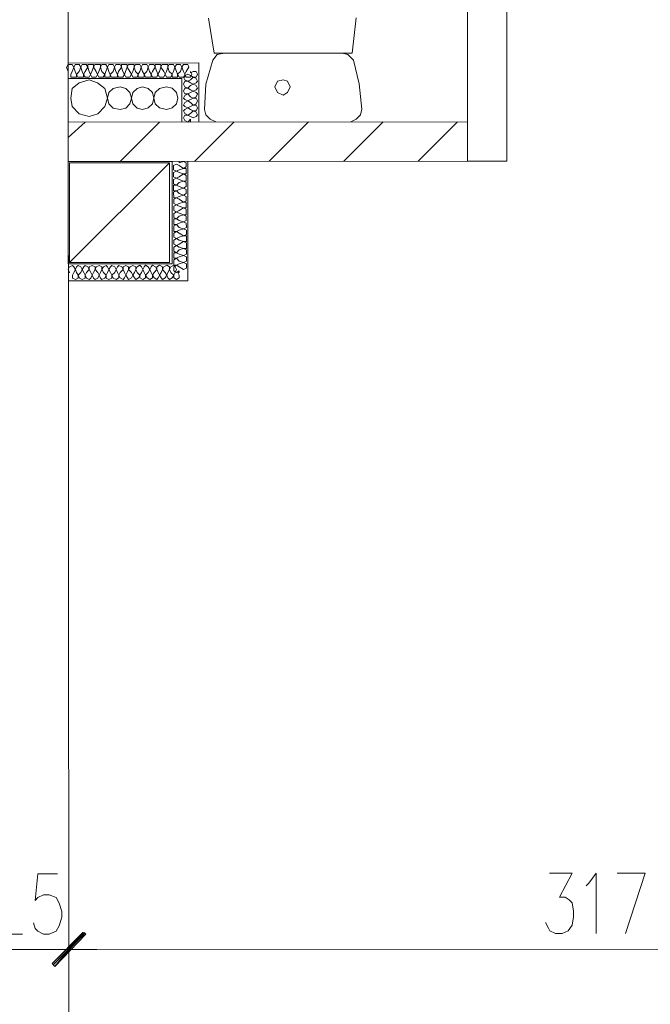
# Model space of a CAD drawing. Header units: inches. Extents: x -5850 to 5646, y 8947 to 13007.
# Tile 26 of 256: x -3729 to -3539, y 9406 to 9702. Entities that reach past the tile are written whole.
import ezdxf

# ---------------------------------------------------------------- set-up
doc = ezdxf.new("R2010")
doc.units = ezdxf.units.IN
doc.header["$MEASUREMENT"] = 0
for name, color, linetype in [('at_Entity', 7, 'Continuous'), ('at_Rect', 7, 'Continuous'), ('at_Solid', 7, 'Continuous')]:
    doc.layers.add(name, color=color, linetype=linetype)

msp = doc.modelspace()

# ---------------------------------------------------------------- hatches: boundary and pattern name
at = {"layer": 'at_Solid', "lineweight": 20}
for points in [[(-3709.78, 9427.71), (-3718.19, 9417.57), (-3719.03, 9418.41)], [(-3719.03, 9418.41), (-3718.19, 9417.57), (-3709.33, 9427.71)], [(-3708.89, 9427.29), (-3709.78, 9427.71), (-3718.19, 9417.57)], [(-3718.19, 9417.57), (-3709.33, 9427.71), (-3708.89, 9427.29)]]:
    msp.add_hatch(color=7, dxfattribs=at).paths.add_polyline_path(points)

# ---------------------------------------------------------------- linework, layer by layer
at = {"layer": 'at_Entity', "color": 7, "lineweight": 20}
for p, q in [((-3713.91, 9375.33), (-3714.36, 9871.22)), ((-3594.22, 9659.71), (-3594.41, 9871.33)), ((-3582.4, 9659.72), (-3582.59, 9871.34)), ((-3670.31, 9692.17), (-3671.99, 9702.72)), ((-3627.66, 9702.76), (-3628.88, 9692.21)), ((-3670.7, 9690.05), (-3669.42, 9691.75)), ((-3670.31, 9692.17), (-3628.88, 9692.21)), ((-3669.42, 9691.75), (-3667.36, 9692.17)), ((-3631.83, 9692.2), (-3630.16, 9691.78)), ((-3630.16, 9691.78), (-3628.49, 9690.09)), ((-3714.19, 9688.75), (-3714.64, 9687.9)), ((-3714.19, 9686.64), (-3714.64, 9687.9)), ((-3714.19, 9689.17), (-3674.94, 9689.21)), ((-3712.97, 9688.75), (-3714.19, 9688.75)), ((-3712.52, 9687.9), (-3712.97, 9688.75)), ((-3712.52, 9687.9), (-3712.97, 9686.64)), ((-3712.08, 9688.75), (-3712.52, 9687.9)), ((-3712.07, 9686.64), (-3712.52, 9687.9)), ((-3710.85, 9688.75), (-3712.08, 9688.75)), ((-3710.4, 9687.91), (-3710.85, 9688.75)), ((-3710.4, 9687.91), (-3710.85, 9686.64)), ((-3710.01, 9688.75), (-3710.4, 9687.91)), ((-3710.01, 9686.64), (-3710.4, 9687.91)), ((-3708.73, 9688.75), (-3710.01, 9688.75)), ((-3708.28, 9687.91), (-3709.12, 9686.64)), ((-3708.28, 9687.91), (-3708.73, 9688.75)), ((-3706.61, 9688.76), (-3708.28, 9688.75)), ((-3708.28, 9688.75), (-3708.28, 9687.91)), ((-3707.89, 9686.64), (-3708.28, 9687.91)), ((-3706.61, 9687.91), (-3707.05, 9686.64)), ((-3706.61, 9687.91), (-3706.61, 9688.76)), ((-3706.16, 9688.76), (-3706.61, 9687.91)), ((-3705.77, 9686.64), (-3706.61, 9687.91)), ((-3704.49, 9688.76), (-3706.16, 9688.76)), ((-3704.49, 9687.91), (-3704.94, 9686.64)), ((-3704.49, 9687.91), (-3704.49, 9688.76)), ((-3704.1, 9688.76), (-3704.49, 9687.91)), ((-3704.1, 9686.65), (-3704.49, 9687.91)), ((-3702.82, 9688.76), (-3704.1, 9688.76)), ((-3702.37, 9687.91), (-3702.82, 9688.76)), ((-3702.37, 9687.91), (-3702.82, 9686.65)), ((-3701.98, 9688.76), (-3702.37, 9687.91)), ((-3701.98, 9686.65), (-3702.37, 9687.91)), ((-3700.7, 9688.76), (-3701.98, 9688.76)), ((-3700.25, 9687.91), (-3700.7, 9688.76)), ((-3700.25, 9687.91), (-3700.7, 9686.65)), ((-3699.86, 9688.76), (-3700.25, 9687.91)), ((-3699.86, 9686.65), (-3700.25, 9687.91)), ((-3698.58, 9688.76), (-3699.86, 9688.76)), ((-3698.13, 9687.92), (-3699.02, 9686.65)), ((-3698.13, 9687.92), (-3698.58, 9688.76)), ((-3696.46, 9688.77), (-3698.13, 9688.76)), ((-3698.13, 9688.76), (-3698.13, 9687.92)), ((-3697.74, 9686.65), (-3698.13, 9687.92)), ((-3696.46, 9687.92), (-3696.91, 9686.65)), ((-3696.46, 9687.92), (-3696.46, 9688.77)), ((-3696.07, 9688.77), (-3696.46, 9687.92)), ((-3695.62, 9686.65), (-3696.46, 9687.92)), ((-3694.34, 9688.77), (-3696.07, 9688.77)), ((-3694.34, 9687.92), (-3694.79, 9686.65)), ((-3694.34, 9687.92), (-3694.34, 9688.77)), ((-3693.95, 9688.77), (-3694.34, 9687.92)), ((-3693.95, 9686.65), (-3694.34, 9687.92)), ((-3692.67, 9688.77), (-3693.95, 9688.77)), ((-3692.22, 9687.92), (-3692.67, 9688.77)), ((-3692.22, 9687.92), (-3692.67, 9686.66)), ((-3691.83, 9688.77), (-3692.22, 9687.92)), ((-3691.83, 9686.66), (-3692.22, 9687.92)), ((-3690.55, 9688.77), (-3691.83, 9688.77)), ((-3690.16, 9687.92), (-3690.55, 9688.77)), ((-3690.16, 9687.92), (-3690.55, 9686.66)), ((-3689.71, 9688.77), (-3690.16, 9687.92)), ((-3689.71, 9686.66), (-3690.16, 9687.92)), ((-3688.43, 9688.77), (-3689.71, 9688.77)), ((-3688.04, 9687.93), (-3688.88, 9686.66)), ((-3688.04, 9687.93), (-3688.43, 9688.77)), ((-3686.31, 9688.77), (-3688.04, 9688.77)), ((-3688.04, 9688.77), (-3688.04, 9687.93)), ((-3687.59, 9686.66), (-3688.04, 9687.93)), ((-3686.31, 9687.93), (-3686.76, 9686.66)), ((-3686.31, 9687.93), (-3686.31, 9688.77)), ((-3685.92, 9688.77), (-3686.31, 9687.93)), ((-3685.47, 9686.66), (-3686.31, 9687.93)), ((-3684.25, 9688.78), (-3685.92, 9688.77)), ((-3684.25, 9687.93), (-3684.64, 9686.66)), ((-3684.25, 9687.93), (-3684.25, 9688.78)), ((-3683.8, 9688.78), (-3684.25, 9687.93)), ((-3683.8, 9686.66), (-3684.25, 9687.93)), ((-3682.52, 9688.78), (-3683.8, 9688.78)), ((-3682.13, 9687.93), (-3682.52, 9688.78)), ((-3682.13, 9687.93), (-3682.52, 9686.66)), ((-3681.68, 9688.78), (-3682.13, 9687.93)), ((-3681.68, 9686.67), (-3682.13, 9687.93)), ((-3680.4, 9688.78), (-3681.68, 9688.78)), ((-3680.01, 9687.93), (-3680.4, 9688.78)), ((-3680.01, 9687.93), (-3680.4, 9686.67)), ((-3679.56, 9688.78), (-3680.01, 9687.93)), ((-3679.56, 9686.67), (-3680.01, 9687.93)), ((-3678.28, 9688.78), (-3679.56, 9688.78)), ((-3677.89, 9687.93), (-3678.73, 9686.67)), ((-3677.89, 9687.93), (-3678.28, 9688.78)), ((-3674.94, 9689.21), (-3674.92, 9671.46)), ((-3672.81, 9682.87), (-3670.7, 9690.05)), ((-3628.49, 9690.09), (-3626.75, 9682.91)), ((-3714.19, 9684.52), (-3680.01, 9684.55)), ((-3713.36, 9685.79), (-3712.97, 9686.64)), ((-3713.36, 9685.79), (-3713.35, 9684.95)), ((-3713.35, 9684.95), (-3711.68, 9684.95)), ((-3712.07, 9686.64), (-3711.68, 9685.79)), ((-3711.68, 9685.79), (-3710.85, 9686.64)), ((-3711.68, 9684.95), (-3711.68, 9685.79)), ((-3711.68, 9685.79), (-3711.24, 9684.95)), ((-3711.24, 9684.95), (-3709.56, 9684.95)), ((-3710.01, 9686.64), (-3709.56, 9685.79)), ((-3709.56, 9685.79), (-3709.12, 9686.64)), ((-3709.56, 9684.95), (-3709.56, 9685.79)), ((-3709.56, 9685.79), (-3709.12, 9684.95)), ((-3709.12, 9684.95), (-3707.89, 9684.95)), ((-3707.89, 9686.64), (-3707.44, 9685.79)), ((-3707.89, 9684.95), (-3707.44, 9685.79)), ((-3707.44, 9685.79), (-3707.05, 9686.64)), ((-3707.44, 9685.79), (-3707.05, 9684.95)), ((-3707.05, 9684.95), (-3705.77, 9684.95)), ((-3705.77, 9686.64), (-3705.33, 9685.8)), ((-3705.77, 9684.95), (-3705.33, 9685.8)), ((-3705.33, 9685.8), (-3704.94, 9686.64)), ((-3705.33, 9685.8), (-3704.93, 9684.95)), ((-3704.93, 9684.95), (-3703.65, 9684.96)), ((-3704.1, 9686.65), (-3703.21, 9685.8)), ((-3703.65, 9684.96), (-3703.21, 9685.8)), ((-3703.21, 9685.8), (-3702.82, 9686.65)), ((-3703.21, 9685.8), (-3703.21, 9684.96)), ((-3703.21, 9684.96), (-3701.53, 9684.96)), ((-3701.98, 9686.65), (-3701.53, 9685.8)), ((-3701.53, 9685.8), (-3700.7, 9686.65)), ((-3701.53, 9684.96), (-3701.53, 9685.8)), ((-3701.53, 9685.8), (-3701.14, 9684.96)), ((-3701.14, 9684.96), (-3699.41, 9684.96)), ((-3699.86, 9686.65), (-3699.41, 9685.8)), ((-3699.41, 9685.8), (-3699.02, 9686.65)), ((-3699.41, 9684.96), (-3699.41, 9685.8)), ((-3699.41, 9685.8), (-3699.02, 9684.96)), ((-3699.02, 9684.96), (-3697.74, 9684.96)), ((-3697.74, 9686.65), (-3697.3, 9685.8)), ((-3697.74, 9684.96), (-3697.3, 9685.8)), ((-3697.3, 9685.8), (-3696.91, 9686.65)), ((-3697.3, 9685.8), (-3696.9, 9684.96)), ((-3696.9, 9684.96), (-3695.62, 9684.96)), ((-3695.62, 9686.65), (-3695.18, 9685.81)), ((-3695.62, 9684.96), (-3695.18, 9685.81)), ((-3695.18, 9685.81), (-3694.79, 9686.65)), ((-3695.18, 9685.81), (-3694.79, 9684.96)), ((-3694.79, 9684.96), (-3693.5, 9684.96)), ((-3693.95, 9686.65), (-3693.11, 9685.81)), ((-3693.5, 9684.96), (-3693.11, 9685.81)), ((-3693.11, 9685.81), (-3692.67, 9686.66)), ((-3693.11, 9685.81), (-3693.11, 9684.97)), ((-3693.11, 9684.97), (-3691.38, 9684.97)), ((-3691.83, 9686.66), (-3691.38, 9685.81)), ((-3691.38, 9685.81), (-3690.55, 9686.66)), ((-3691.38, 9684.97), (-3691.38, 9685.81)), ((-3691.38, 9685.81), (-3690.99, 9684.97)), ((-3690.99, 9684.97), (-3689.26, 9684.97)), ((-3689.71, 9686.66), (-3689.27, 9685.81)), ((-3689.27, 9685.81), (-3688.88, 9686.66)), ((-3689.26, 9684.97), (-3689.27, 9685.81)), ((-3689.27, 9685.81), (-3688.87, 9684.97)), ((-3688.87, 9684.97), (-3687.59, 9684.97)), ((-3687.59, 9686.66), (-3687.2, 9685.81)), ((-3687.59, 9684.97), (-3687.2, 9685.81)), ((-3687.2, 9685.81), (-3686.76, 9686.66)), ((-3687.2, 9685.81), (-3686.75, 9684.97)), ((-3686.75, 9684.97), (-3685.47, 9684.97)), ((-3685.47, 9686.66), (-3685.08, 9685.81)), ((-3685.47, 9684.97), (-3685.08, 9685.81)), ((-3685.08, 9685.81), (-3684.64, 9686.66)), ((-3685.08, 9685.81), (-3684.64, 9684.97)), ((-3684.64, 9684.97), (-3683.35, 9684.97)), ((-3683.8, 9686.66), (-3682.96, 9685.82)), ((-3683.35, 9684.97), (-3682.96, 9685.82)), ((-3682.96, 9685.82), (-3682.52, 9686.66)), ((-3682.96, 9685.82), (-3682.96, 9684.97)), ((-3682.96, 9684.97), (-3681.29, 9684.98)), ((-3681.68, 9686.67), (-3681.29, 9685.82)), ((-3681.29, 9685.82), (-3680.4, 9686.67)), ((-3681.29, 9684.98), (-3681.29, 9685.82)), ((-3681.29, 9685.82), (-3680.84, 9684.98)), ((-3680.84, 9684.98), (-3679.17, 9684.98)), ((-3680.01, 9684.55), (-3680, 9671.46)), ((-3679.56, 9686.67), (-3679.17, 9685.82)), ((-3679.17, 9685.4), (-3679.56, 9684.98)), ((-3679.56, 9684.98), (-3679.17, 9684.14)), ((-3679.17, 9685.82), (-3678.73, 9686.67)), ((-3679.17, 9684.98), (-3679.17, 9685.82)), ((-3679.17, 9685.82), (-3678.72, 9684.98)), ((-3678.28, 9685.82), (-3679.17, 9685.4)), ((-3678.72, 9684.98), (-3677.44, 9684.98)), ((-3678.28, 9685.82), (-3677.44, 9685.4)), ((-3677.44, 9686.67), (-3677.05, 9685.82)), ((-3677.44, 9686.67), (-3677.44, 9686.25)), ((-3677.44, 9686.25), (-3676.61, 9686.67)), ((-3677.44, 9684.98), (-3677.05, 9685.82)), ((-3676.61, 9684.98), (-3677.44, 9685.4)), ((-3677.44, 9684.14), (-3676.61, 9684.98)), ((-3675.77, 9686.67), (-3676.61, 9686.67)), ((-3676.61, 9684.98), (-3675.77, 9684.98)), ((-3675.77, 9684.56), (-3676.61, 9684.98)), ((-3675.32, 9685.82), (-3675.77, 9686.67)), ((-3675.77, 9684.98), (-3675.32, 9685.82)), ((-3675.32, 9683.72), (-3675.77, 9684.56)), ((-3679.17, 9683.71), (-3679.56, 9682.86)), ((-3679.56, 9682.86), (-3679.17, 9682.02)), ((-3679.17, 9681.6), (-3679.56, 9680.76)), ((-3679.17, 9684.14), (-3678.28, 9683.71)), ((-3678.28, 9683.71), (-3679.17, 9683.71)), ((-3679.17, 9682.02), (-3678.28, 9681.6)), ((-3678.28, 9681.6), (-3679.17, 9681.6)), ((-3677.44, 9684.14), (-3678.28, 9683.71)), ((-3678.28, 9683.71), (-3677.44, 9683.29)), ((-3677.44, 9682.44), (-3678.28, 9681.6)), ((-3678.28, 9681.6), (-3677.44, 9681.18)), ((-3676.6, 9682.87), (-3677.44, 9683.29)), ((-3677.44, 9682.44), (-3676.6, 9682.87)), ((-3676.6, 9682.87), (-3675.77, 9683.29)), ((-3675.77, 9682.44), (-3676.6, 9682.87)), ((-3675.77, 9683.29), (-3675.32, 9683.72)), ((-3675.32, 9681.6), (-3675.77, 9682.44)), ((-3675.77, 9681.18), (-3675.32, 9681.6)), ((-3673.25, 9675.27), (-3672.81, 9682.87)), ((-3652.12, 9682.05), (-3651.29, 9683.74)), ((-3651.28, 9680.36), (-3652.12, 9682.05)), ((-3651.29, 9683.74), (-3649.56, 9684.16)), ((-3649.56, 9684.16), (-3648.33, 9683.74)), ((-3648.33, 9683.74), (-3647.49, 9682.05)), ((-3647.49, 9682.05), (-3648.33, 9680.36)), ((-3626.75, 9682.91), (-3625.91, 9675.31)), ((-3679.56, 9680.76), (-3679.17, 9679.91)), ((-3679.17, 9679.48), (-3679.56, 9678.64)), ((-3679.56, 9678.64), (-3679.17, 9678.22)), ((-3679.17, 9679.91), (-3678.27, 9679.91)), ((-3678.27, 9679.91), (-3679.17, 9679.48)), ((-3677.44, 9680.33), (-3678.27, 9679.91)), ((-3678.27, 9679.91), (-3677.44, 9679.07)), ((-3676.6, 9680.76), (-3677.44, 9681.18)), ((-3677.44, 9680.33), (-3676.6, 9680.76)), ((-3676.6, 9678.65), (-3677.44, 9679.07)), ((-3677.44, 9678.22), (-3676.6, 9678.65)), ((-3676.6, 9680.76), (-3675.77, 9681.18)), ((-3675.77, 9680.34), (-3676.6, 9680.76)), ((-3676.6, 9678.65), (-3675.76, 9679.07)), ((-3675.76, 9678.65), (-3676.6, 9678.65)), ((-3675.32, 9679.91), (-3675.77, 9680.34)), ((-3675.76, 9679.07), (-3675.32, 9679.91)), ((-3675.32, 9677.8), (-3675.76, 9678.65)), ((-3649.56, 9679.51), (-3651.28, 9680.36)), ((-3648.33, 9680.36), (-3649.56, 9679.51)), ((-3679.16, 9677.37), (-3679.55, 9676.53)), ((-3679.55, 9676.53), (-3679.16, 9676.11)), ((-3679.17, 9678.22), (-3678.27, 9677.8)), ((-3678.27, 9677.8), (-3679.16, 9677.37)), ((-3679.16, 9676.11), (-3678.27, 9675.69)), ((-3678.27, 9675.69), (-3679.16, 9675.26)), ((-3677.44, 9678.22), (-3678.27, 9677.8)), ((-3678.27, 9677.8), (-3677.44, 9677.37)), ((-3677.43, 9676.11), (-3678.27, 9675.69)), ((-3678.27, 9675.69), (-3677.43, 9675.27)), ((-3676.6, 9676.53), (-3677.44, 9677.37)), ((-3677.43, 9676.11), (-3676.6, 9676.53)), ((-3676.6, 9676.53), (-3675.76, 9676.96)), ((-3675.76, 9676.53), (-3676.6, 9676.53)), ((-3675.76, 9676.96), (-3675.32, 9677.8)), ((-3675.32, 9675.69), (-3675.76, 9676.53)), ((-3675.76, 9674.84), (-3675.32, 9675.69)), ((-3625.91, 9675.31), (-3626.35, 9673.62)), ((-3679.16, 9675.26), (-3679.55, 9674.84)), ((-3679.55, 9674.84), (-3679.16, 9674)), ((-3679.16, 9673.57), (-3679.55, 9672.73)), ((-3679.55, 9672.73), (-3679.16, 9671.88)), ((-3679.16, 9674), (-3678.27, 9673.57)), ((-3678.27, 9673.57), (-3679.16, 9673.57)), ((-3677.43, 9674), (-3678.27, 9673.57)), ((-3678.27, 9673.57), (-3677.43, 9673.15)), ((-3676.6, 9674.84), (-3677.43, 9675.27)), ((-3677.43, 9674), (-3676.6, 9674.84)), ((-3676.59, 9672.73), (-3677.43, 9673.15)), ((-3676.6, 9674.84), (-3675.76, 9674.84)), ((-3675.76, 9674.42), (-3676.6, 9674.84)), ((-3676.59, 9672.73), (-3675.76, 9673.15)), ((-3675.31, 9673.58), (-3675.76, 9674.42)), ((-3675.76, 9673.15), (-3675.31, 9673.58)), ((-3672.8, 9673.58), (-3673.25, 9675.27)), ((-3671.52, 9672.31), (-3672.8, 9673.58)), ((-3627.63, 9672.35), (-3629.31, 9671.51)), ((-3626.35, 9673.62), (-3627.63, 9672.35)), ((-3679.16, 9671.88), (-3678.27, 9671.46)), ((-3677.43, 9672.31), (-3678.27, 9671.46)), ((-3677.43, 9672.31), (-3677.43, 9671.46)), ((-3669.85, 9671.47), (-3671.52, 9672.31)), ((-3713.75, 9629.19), (-3683.78, 9659.2)), ((-3681.66, 9658.79), (-3682.49, 9658.36)), ((-3682.49, 9658.36), (-3682.49, 9657.1)), ((-3681.66, 9658.79), (-3680.82, 9658.37)), ((-3680.82, 9659.63), (-3680.82, 9659.21)), ((-3680.82, 9659.21), (-3679.54, 9659.63)), ((-3679.54, 9657.52), (-3680.82, 9658.37)), ((-3678.7, 9659.21), (-3679.54, 9659.63)), ((-3679.54, 9657.52), (-3678.7, 9657.94)), ((-3678.7, 9657.94), (-3678.7, 9659.21)), ((-3678.26, 9659.63), (-3678.22, 9623.73)), ((-3594.22, 9659.71), (-3582.4, 9659.72)), ((-3682.49, 9657.1), (-3681.66, 9656.68)), ((-3681.66, 9656.68), (-3682.49, 9656.25)), ((-3682.49, 9656.25), (-3682.49, 9654.98)), ((-3682.49, 9654.98), (-3681.65, 9654.56)), ((-3680.82, 9657.1), (-3681.66, 9656.68)), ((-3681.66, 9656.68), (-3680.82, 9656.25)), ((-3680.82, 9654.99), (-3681.65, 9654.56)), ((-3680.82, 9657.1), (-3679.54, 9657.52)), ((-3679.54, 9655.84), (-3680.82, 9656.25)), ((-3680.82, 9654.99), (-3679.54, 9655.84)), ((-3678.7, 9657.52), (-3679.54, 9657.52)), ((-3679.54, 9655.84), (-3678.7, 9655.84)), ((-3678.7, 9655.41), (-3679.54, 9655.84)), ((-3678.7, 9655.84), (-3678.7, 9657.52)), ((-3678.7, 9653.72), (-3678.7, 9655.41)), ((-3681.65, 9654.56), (-3682.49, 9654.14)), ((-3682.49, 9654.14), (-3682.49, 9652.87)), ((-3682.49, 9652.87), (-3681.65, 9652.45)), ((-3681.65, 9652.45), (-3682.49, 9652.45)), ((-3682.49, 9652.45), (-3682.49, 9650.76)), ((-3681.65, 9654.56), (-3680.82, 9654.14)), ((-3680.82, 9653.3), (-3681.65, 9652.45)), ((-3681.65, 9652.45), (-3680.81, 9652.03)), ((-3679.53, 9653.72), (-3680.82, 9654.14)), ((-3680.82, 9653.3), (-3679.53, 9653.72)), ((-3679.53, 9651.61), (-3680.81, 9652.03)), ((-3679.53, 9653.72), (-3678.7, 9653.72)), ((-3678.7, 9653.3), (-3679.53, 9653.72)), ((-3679.53, 9651.61), (-3678.7, 9652.03)), ((-3678.7, 9652.03), (-3678.7, 9653.3)), ((-3682.49, 9650.76), (-3681.65, 9650.76)), ((-3681.65, 9650.76), (-3682.49, 9650.34)), ((-3682.49, 9650.34), (-3682.48, 9648.65)), ((-3680.81, 9651.18), (-3681.65, 9650.76)), ((-3681.65, 9650.76), (-3680.81, 9649.92)), ((-3680.81, 9649.07), (-3681.65, 9648.65)), ((-3680.81, 9651.18), (-3679.53, 9651.61)), ((-3679.53, 9649.49), (-3680.81, 9649.92)), ((-3680.81, 9649.07), (-3679.53, 9649.49)), ((-3678.69, 9651.19), (-3679.53, 9651.61)), ((-3679.53, 9649.49), (-3678.69, 9649.92)), ((-3678.69, 9649.07), (-3679.53, 9649.49)), ((-3678.69, 9649.92), (-3678.69, 9651.19)), ((-3678.69, 9647.81), (-3678.69, 9649.07)), ((-3682.48, 9648.65), (-3681.65, 9648.65)), ((-3681.65, 9648.65), (-3682.48, 9648.23)), ((-3682.48, 9648.23), (-3682.48, 9646.96)), ((-3682.48, 9646.96), (-3681.65, 9646.54)), ((-3681.65, 9646.54), (-3682.48, 9646.11)), ((-3682.48, 9646.11), (-3682.48, 9644.85)), ((-3681.65, 9648.65), (-3680.81, 9648.23)), ((-3680.81, 9646.96), (-3681.65, 9646.54)), ((-3681.65, 9646.54), (-3680.81, 9646.11)), ((-3679.53, 9647.38), (-3680.81, 9648.23)), ((-3680.81, 9646.96), (-3679.53, 9647.38)), ((-3679.53, 9645.7), (-3680.81, 9646.11)), ((-3680.81, 9644.85), (-3679.53, 9645.7)), ((-3679.53, 9647.38), (-3678.69, 9647.81)), ((-3678.69, 9647.38), (-3679.53, 9647.38)), ((-3679.53, 9645.7), (-3678.69, 9645.7)), ((-3678.69, 9645.27), (-3679.53, 9645.7)), ((-3678.69, 9645.7), (-3678.69, 9647.38)), ((-3682.48, 9644.85), (-3681.64, 9644.42)), ((-3681.64, 9644.42), (-3682.48, 9644)), ((-3682.48, 9644), (-3682.48, 9642.73)), ((-3680.81, 9644.85), (-3681.64, 9644.42)), ((-3681.64, 9644.42), (-3680.81, 9644.01)), ((-3680.81, 9643.16), (-3681.64, 9642.31)), ((-3679.52, 9643.58), (-3680.81, 9644.01)), ((-3680.81, 9643.16), (-3679.52, 9643.58)), ((-3679.52, 9643.58), (-3678.69, 9643.58)), ((-3678.69, 9643.16), (-3679.52, 9643.58)), ((-3678.69, 9643.58), (-3678.69, 9645.27)), ((-3678.69, 9641.89), (-3678.69, 9643.16)), ((-3682.48, 9642.73), (-3681.64, 9642.31)), ((-3681.64, 9642.31), (-3682.48, 9642.31)), ((-3682.48, 9642.31), (-3682.48, 9640.63)), ((-3682.48, 9640.63), (-3681.64, 9640.63)), ((-3681.64, 9640.63), (-3682.48, 9640.2)), ((-3682.48, 9640.2), (-3682.48, 9638.51)), ((-3681.64, 9642.31), (-3680.81, 9641.89)), ((-3680.8, 9641.05), (-3681.64, 9640.63)), ((-3681.64, 9640.63), (-3680.8, 9639.78)), ((-3679.52, 9641.47), (-3680.81, 9641.89)), ((-3680.8, 9641.05), (-3679.52, 9641.47)), ((-3679.52, 9639.36), (-3680.8, 9639.78)), ((-3679.52, 9641.47), (-3678.69, 9641.89)), ((-3678.69, 9641.05), (-3679.52, 9641.47)), ((-3679.52, 9639.36), (-3678.68, 9639.78)), ((-3678.68, 9639.78), (-3678.69, 9641.05)), ((-3682.48, 9638.51), (-3681.64, 9638.51)), ((-3681.64, 9638.51), (-3682.48, 9638.09)), ((-3682.48, 9638.09), (-3682.47, 9636.82)), ((-3682.47, 9636.82), (-3681.64, 9636.4)), ((-3680.8, 9638.94), (-3681.64, 9638.51)), ((-3681.64, 9638.51), (-3680.8, 9638.09)), ((-3680.8, 9636.82), (-3681.64, 9636.4)), ((-3680.8, 9638.94), (-3679.52, 9639.36)), ((-3679.52, 9637.24), (-3680.8, 9638.09)), ((-3680.8, 9636.82), (-3679.52, 9637.24)), ((-3678.68, 9638.94), (-3679.52, 9639.36)), ((-3679.52, 9637.24), (-3678.68, 9637.67)), ((-3678.68, 9637.24), (-3679.52, 9637.24)), ((-3678.68, 9637.67), (-3678.68, 9638.94)), ((-3678.68, 9635.56), (-3678.68, 9637.24)), ((-3681.64, 9636.4), (-3682.47, 9635.97)), ((-3682.47, 9635.97), (-3682.47, 9634.71)), ((-3682.47, 9634.71), (-3681.64, 9634.29)), ((-3681.64, 9634.29), (-3682.47, 9633.87)), ((-3682.47, 9633.87), (-3682.47, 9632.6)), ((-3681.64, 9636.4), (-3680.8, 9635.98)), ((-3680.8, 9634.71), (-3681.64, 9634.29)), ((-3681.64, 9634.29), (-3680.8, 9633.87)), ((-3679.52, 9635.56), (-3680.8, 9635.98)), ((-3680.8, 9634.71), (-3679.52, 9635.56)), ((-3679.52, 9633.45), (-3680.8, 9633.87)), ((-3679.52, 9635.56), (-3678.68, 9635.56)), ((-3678.68, 9635.14), (-3679.52, 9635.56)), ((-3678.68, 9633.45), (-3678.68, 9635.14)), ((-3682.47, 9632.6), (-3681.63, 9632.17)), ((-3681.63, 9632.17), (-3682.47, 9632.17)), ((-3682.47, 9632.17), (-3682.47, 9630.49)), ((-3680.8, 9633.02), (-3681.63, 9632.17)), ((-3681.63, 9632.17), (-3680.8, 9631.75)), ((-3680.8, 9630.91), (-3681.63, 9630.49)), ((-3680.8, 9633.02), (-3679.52, 9633.45)), ((-3679.51, 9631.33), (-3680.8, 9631.75)), ((-3680.8, 9630.91), (-3679.51, 9631.33)), ((-3679.52, 9633.45), (-3678.68, 9633.45)), ((-3678.68, 9633.02), (-3679.52, 9633.45)), ((-3679.51, 9631.33), (-3678.68, 9631.76)), ((-3678.68, 9630.91), (-3679.51, 9631.33)), ((-3678.68, 9631.76), (-3678.68, 9633.02)), ((-3678.68, 9629.64), (-3678.68, 9630.91)), ((-3712.91, 9628.35), (-3713.75, 9627.92)), ((-3712.47, 9627.92), (-3712.91, 9628.35)), ((-3711.18, 9628.35), (-3711.63, 9627.92)), ((-3710.35, 9627.93), (-3711.18, 9628.35)), ((-3709.07, 9628.35), (-3709.51, 9627.93)), ((-3708.23, 9627.93), (-3709.07, 9628.35)), ((-3707, 9628.35), (-3707.84, 9627.93)), ((-3706.11, 9627.93), (-3707, 9628.35)), ((-3704.88, 9628.35), (-3705.72, 9627.93)), ((-3704.05, 9627.93), (-3704.88, 9628.35)), ((-3702.76, 9628.36), (-3703.6, 9627.93)), ((-3702.32, 9627.93), (-3702.76, 9628.36)), ((-3701.48, 9627.93), (-3701.93, 9627.09)), ((-3701.09, 9628.36), (-3701.48, 9627.93)), ((-3700.2, 9627.93), (-3701.09, 9628.36)), ((-3699.81, 9627.09), (-3700.2, 9627.93)), ((-3699.36, 9627.94), (-3699.81, 9627.09)), ((-3698.97, 9628.36), (-3699.36, 9627.94)), ((-3698.08, 9627.94), (-3698.97, 9628.36)), ((-3697.69, 9627.09), (-3698.08, 9627.94)), ((-3696.85, 9628.36), (-3697.69, 9627.94)), ((-3697.69, 9627.94), (-3697.69, 9627.09)), ((-3696.02, 9627.94), (-3696.85, 9628.36)), ((-3695.57, 9627.94), (-3696.02, 9627.1)), ((-3696.02, 9627.1), (-3696.02, 9627.94)), ((-3694.73, 9628.36), (-3695.57, 9627.94)), ((-3693.9, 9627.94), (-3694.73, 9628.36)), ((-3693.45, 9627.94), (-3693.9, 9627.1)), ((-3693.9, 9627.1), (-3693.9, 9627.94)), ((-3692.62, 9628.37), (-3693.45, 9627.94)), ((-3692.17, 9627.94), (-3692.62, 9628.37)), ((-3691.78, 9627.1), (-3692.17, 9627.94)), ((-3691.33, 9627.94), (-3691.78, 9627.1)), ((-3690.94, 9628.37), (-3691.33, 9627.94)), ((-3690.11, 9627.94), (-3690.94, 9628.37)), ((-3689.66, 9627.1), (-3690.11, 9627.94)), ((-3689.21, 9627.94), (-3689.66, 9627.1)), ((-3688.82, 9628.37), (-3689.21, 9627.94)), ((-3687.99, 9627.95), (-3688.82, 9628.37)), ((-3687.54, 9627.1), (-3687.99, 9627.95)), ((-3686.7, 9628.37), (-3687.54, 9627.95)), ((-3687.54, 9627.95), (-3687.54, 9627.1)), ((-3685.87, 9627.95), (-3686.7, 9628.37)), ((-3685.42, 9627.95), (-3685.87, 9627.11)), ((-3685.87, 9627.11), (-3685.87, 9627.95)), ((-3684.59, 9628.37), (-3685.42, 9627.95)), ((-3683.75, 9627.95), (-3684.59, 9628.37)), ((-3683.3, 9627.95), (-3683.75, 9627.11)), ((-3683.75, 9627.11), (-3683.75, 9627.95)), ((-3682.47, 9628.37), (-3683.3, 9627.95)), ((-3682.47, 9630.49), (-3681.63, 9630.49)), ((-3681.63, 9630.49), (-3682.47, 9630.06)), ((-3682.47, 9630.06), (-3682.47, 9628.37)), ((-3682.47, 9628.37), (-3681.63, 9628.37)), ((-3681.63, 9628.37), (-3682.47, 9627.95)), ((-3682.08, 9627.95), (-3682.47, 9628.37)), ((-3682.47, 9627.95), (-3682.46, 9626.68)), ((-3681.63, 9627.11), (-3682.08, 9627.95)), ((-3681.63, 9630.49), (-3680.79, 9629.64)), ((-3680.79, 9628.8), (-3681.63, 9628.37)), ((-3681.63, 9628.37), (-3680.79, 9627.95)), ((-3679.51, 9629.22), (-3680.79, 9629.64)), ((-3680.79, 9628.8), (-3679.51, 9629.22)), ((-3679.51, 9627.11), (-3680.79, 9627.95)), ((-3679.51, 9629.22), (-3678.68, 9629.64)), ((-3678.67, 9628.8), (-3679.51, 9629.22)), ((-3678.67, 9627.53), (-3678.67, 9628.8)), ((-3713.75, 9627.92), (-3714.14, 9627.08)), ((-3713.75, 9626.23), (-3714.14, 9627.08)), ((-3713.75, 9626.23), (-3714.14, 9626.23)), ((-3712.91, 9625.39), (-3712.47, 9626.23)), ((-3712.91, 9625.39), (-3712.91, 9624.54)), ((-3712.02, 9627.08), (-3712.47, 9627.92)), ((-3712.02, 9627.08), (-3712.47, 9626.23)), ((-3711.63, 9627.92), (-3712.02, 9627.08)), ((-3711.63, 9626.23), (-3712.02, 9627.08)), ((-3711.63, 9626.23), (-3711.18, 9625.39)), ((-3711.18, 9625.39), (-3710.35, 9626.24)), ((-3711.18, 9625.39), (-3710.79, 9624.55)), ((-3711.18, 9624.55), (-3711.18, 9625.39)), ((-3709.96, 9627.08), (-3710.35, 9627.93)), ((-3709.96, 9627.08), (-3710.35, 9626.24)), ((-3709.51, 9627.93), (-3709.96, 9627.08)), ((-3709.51, 9626.24), (-3709.96, 9627.08)), ((-3709.51, 9626.24), (-3709.06, 9625.39)), ((-3709.06, 9625.39), (-3708.67, 9626.24)), ((-3709.06, 9625.39), (-3708.67, 9624.55)), ((-3709.06, 9624.55), (-3709.06, 9625.39)), ((-3707.84, 9627.09), (-3708.67, 9626.24)), ((-3707.84, 9627.09), (-3708.23, 9627.93)), ((-3707.84, 9627.93), (-3707.84, 9627.09)), ((-3707.39, 9626.24), (-3707.84, 9627.09)), ((-3707.39, 9626.24), (-3707, 9625.4)), ((-3707.39, 9624.55), (-3707, 9625.4)), ((-3707, 9625.4), (-3706.55, 9626.24)), ((-3707, 9625.4), (-3706.55, 9624.55)), ((-3706.11, 9627.09), (-3706.55, 9626.24)), ((-3705.72, 9627.93), (-3706.11, 9627.09)), ((-3706.11, 9627.09), (-3706.11, 9627.93)), ((-3705.27, 9626.24), (-3706.11, 9627.09)), ((-3705.27, 9626.24), (-3704.88, 9625.4)), ((-3705.27, 9624.55), (-3704.88, 9625.4)), ((-3704.88, 9625.4), (-3704.44, 9626.24)), ((-3704.88, 9625.4), (-3704.43, 9624.55)), ((-3704.05, 9627.09), (-3704.44, 9626.24)), ((-3703.6, 9627.93), (-3704.05, 9627.09)), ((-3704.05, 9627.09), (-3704.05, 9627.93)), ((-3703.6, 9626.24), (-3704.05, 9627.09)), ((-3703.6, 9626.24), (-3702.76, 9625.4)), ((-3703.15, 9624.55), (-3702.76, 9625.4)), ((-3702.76, 9625.4), (-3702.32, 9626.24)), ((-3702.76, 9625.4), (-3702.76, 9624.55)), ((-3701.93, 9627.09), (-3702.32, 9627.93)), ((-3701.93, 9627.09), (-3702.32, 9626.24)), ((-3701.48, 9626.24), (-3701.93, 9627.09)), ((-3701.48, 9626.24), (-3701.09, 9625.4)), ((-3701.09, 9625.4), (-3700.2, 9626.24)), ((-3701.09, 9625.4), (-3700.64, 9624.55)), ((-3701.09, 9624.55), (-3701.09, 9625.4)), ((-3699.81, 9627.09), (-3700.2, 9626.24)), ((-3699.36, 9626.25), (-3699.81, 9627.09)), ((-3699.36, 9626.25), (-3698.97, 9625.4)), ((-3698.97, 9625.4), (-3698.52, 9626.25)), ((-3698.97, 9625.4), (-3698.52, 9624.56)), ((-3698.97, 9624.56), (-3698.97, 9625.4)), ((-3697.69, 9627.09), (-3698.52, 9626.25)), ((-3697.24, 9626.25), (-3697.69, 9627.09)), ((-3697.24, 9626.25), (-3696.85, 9625.41)), ((-3697.24, 9624.56), (-3696.85, 9625.41)), ((-3696.85, 9625.41), (-3696.41, 9626.25)), ((-3696.85, 9625.41), (-3696.4, 9624.56)), ((-3696.02, 9627.1), (-3696.41, 9626.25)), ((-3695.12, 9626.25), (-3696.02, 9627.1)), ((-3695.12, 9626.25), (-3694.73, 9625.41)), ((-3695.12, 9624.56), (-3694.73, 9625.41)), ((-3694.73, 9625.41), (-3694.29, 9626.25)), ((-3694.73, 9625.41), (-3694.28, 9624.56)), ((-3693.9, 9627.1), (-3694.29, 9626.25)), ((-3693.45, 9626.25), (-3693.9, 9627.1)), ((-3693.45, 9626.25), (-3692.61, 9625.41)), ((-3693.06, 9624.56), (-3692.61, 9625.41)), ((-3692.61, 9625.41), (-3692.17, 9626.25)), ((-3692.61, 9625.41), (-3692.61, 9624.56)), ((-3691.78, 9627.1), (-3692.17, 9626.25)), ((-3691.33, 9626.25), (-3691.78, 9627.1)), ((-3691.33, 9626.25), (-3690.94, 9625.41)), ((-3690.94, 9625.41), (-3690.1, 9626.25)), ((-3690.94, 9625.41), (-3690.49, 9624.56)), ((-3690.94, 9624.56), (-3690.94, 9625.41)), ((-3689.66, 9627.1), (-3690.1, 9626.25)), ((-3689.21, 9626.25), (-3689.66, 9627.1)), ((-3689.21, 9626.25), (-3688.82, 9625.41)), ((-3688.82, 9625.41), (-3688.38, 9626.26)), ((-3688.82, 9625.41), (-3688.37, 9624.57)), ((-3688.82, 9624.57), (-3688.82, 9625.41)), ((-3687.54, 9627.1), (-3688.38, 9626.26)), ((-3687.15, 9626.26), (-3687.54, 9627.1)), ((-3687.15, 9626.26), (-3686.7, 9625.41)), ((-3687.15, 9624.57), (-3686.7, 9625.41)), ((-3686.7, 9625.41), (-3686.26, 9626.26)), ((-3686.7, 9625.41), (-3686.25, 9624.57)), ((-3685.87, 9627.11), (-3686.26, 9626.26)), ((-3685.03, 9626.26), (-3685.87, 9627.11)), ((-3685.03, 9626.26), (-3684.58, 9625.42)), ((-3685.03, 9624.57), (-3684.58, 9625.42)), ((-3684.58, 9625.42), (-3684.19, 9626.26)), ((-3684.58, 9625.42), (-3684.19, 9624.57)), ((-3683.75, 9627.11), (-3684.19, 9626.26)), ((-3683.3, 9626.26), (-3683.75, 9627.11)), ((-3683.3, 9626.26), (-3682.46, 9625.42)), ((-3682.91, 9624.57), (-3682.46, 9625.42)), ((-3682.46, 9626.68), (-3681.63, 9626.26)), ((-3682.46, 9625.42), (-3682.07, 9626.26)), ((-3682.46, 9625.42), (-3682.46, 9624.57)), ((-3681.63, 9627.11), (-3682.07, 9626.26)), ((-3680.79, 9626.69), (-3681.63, 9626.26)), ((-3680.79, 9626.26), (-3681.24, 9626.26)), ((-3681.24, 9626.26), (-3680.79, 9625.42)), ((-3680.79, 9626.69), (-3680.79, 9626.26)), ((-3680.79, 9624.57), (-3680.79, 9625.42)), ((-3679.51, 9627.11), (-3678.67, 9627.53)), ((-3678.22, 9623.73), (-3714.14, 9623.7)), ((-3712.91, 9624.54), (-3712.02, 9624.12)), ((-3712.02, 9624.12), (-3711.18, 9624.55)), ((-3710.79, 9624.55), (-3709.95, 9624.12)), ((-3709.95, 9624.12), (-3709.06, 9624.55)), ((-3708.67, 9624.55), (-3707.84, 9624.12)), ((-3707.84, 9624.12), (-3707.39, 9624.55)), ((-3706.55, 9624.55), (-3706.11, 9624.13)), ((-3706.11, 9624.13), (-3705.27, 9624.55)), ((-3704.43, 9624.55), (-3704.04, 9624.13)), ((-3704.04, 9624.13), (-3703.15, 9624.55)), ((-3702.76, 9624.55), (-3701.92, 9624.13)), ((-3701.92, 9624.13), (-3701.09, 9624.55)), ((-3700.64, 9624.55), (-3699.81, 9624.13)), ((-3699.81, 9624.13), (-3698.97, 9624.56)), ((-3698.52, 9624.56), (-3697.69, 9624.13)), ((-3697.69, 9624.13), (-3697.24, 9624.56)), ((-3696.4, 9624.56), (-3696.01, 9624.14)), ((-3696.01, 9624.14), (-3695.12, 9624.56)), ((-3694.28, 9624.56), (-3693.89, 9624.14)), ((-3693.89, 9624.14), (-3693.06, 9624.56)), ((-3692.61, 9624.56), (-3691.78, 9624.14)), ((-3691.78, 9624.14), (-3690.94, 9624.56)), ((-3690.49, 9624.56), (-3689.66, 9624.14)), ((-3689.66, 9624.14), (-3688.82, 9624.57)), ((-3688.37, 9624.57), (-3687.54, 9624.14)), ((-3687.54, 9624.14), (-3687.15, 9624.57)), ((-3686.25, 9624.57), (-3685.86, 9624.14)), ((-3685.86, 9624.14), (-3685.03, 9624.57)), ((-3684.19, 9624.57), (-3683.75, 9624.15)), ((-3683.75, 9624.15), (-3682.91, 9624.57)), ((-3682.46, 9624.57), (-3681.63, 9624.15)), ((-3681.63, 9624.15), (-3680.79, 9624.57)), ((-3723.29, 9445.44), (-3724.12, 9437.41)), ((-3717.38, 9445.44), (-3723.29, 9445.44)), ((-3569.55, 9445.57), (-3562.8, 9445.58)), ((-3562.8, 9445.58), (-3566.59, 9438.39)), ((-3557.72, 9442.63), (-3555.61, 9445.59)), ((-3555.61, 9445.59), (-3555.59, 9427.43)), ((-3549.25, 9445.59), (-3540.83, 9445.6)), ((-3540.83, 9445.6), (-3546.72, 9427.43)), ((-3558.56, 9441.79), (-3557.72, 9442.63)), ((-3723.28, 9438.25), (-3721.61, 9439.1)), ((-3721.61, 9439.1), (-3719.88, 9439.1)), ((-3719.88, 9439.1), (-3717.76, 9438.26)), ((-3724.12, 9437.41), (-3723.28, 9438.25)), ((-3717.76, 9438.26), (-3716.92, 9436.58)), ((-3716.92, 9436.58), (-3716.09, 9434.04)), ((-3566.59, 9438.39), (-3564.86, 9438.4)), ((-3564.86, 9438.4), (-3563.63, 9437.55)), ((-3563.63, 9437.55), (-3562.79, 9436.71)), ((-3562.79, 9436.71), (-3562.34, 9434.18)), ((-3716.09, 9434.04), (-3716.08, 9432.35)), ((-3562.34, 9434.18), (-3562.34, 9432.49)), ((-3724.11, 9428.96), (-3724.56, 9430.65)), ((-3716.92, 9429.81), (-3717.75, 9428.12)), ((-3716.08, 9432.35), (-3716.92, 9429.81)), ((-3713.96, 9430.24), (-3713.95, 9415.46)), ((-3713.95, 9415.46), (-3713.96, 9430.24)), ((-3569.92, 9429.1), (-3570.76, 9430.79)), ((-3562.79, 9429.95), (-3564.01, 9428.26)), ((-3562.34, 9432.49), (-3562.79, 9429.95)), ((-3736.38, 9427.26), (-3727.9, 9427.27)), ((-3723.27, 9428.12), (-3724.11, 9428.96)), ((-3721.6, 9427.28), (-3723.27, 9428.12)), ((-3719.87, 9427.28), (-3721.6, 9427.28)), ((-3717.75, 9428.12), (-3719.87, 9427.28)), ((-3719.03, 9418.41), (-3709.78, 9427.71)), ((-3709.33, 9427.71), (-3719.03, 9418.41)), ((-3718.64, 9417.99), (-3709.33, 9427.29)), ((-3709.33, 9427.29), (-3718.64, 9417.99)), ((-3709.78, 9427.71), (-3718.19, 9417.57)), ((-3709.78, 9427.71), (-3718.19, 9417.57)), ((-3718.19, 9417.57), (-3709.33, 9427.71)), ((-3718.19, 9417.57), (-3709.33, 9427.71)), ((-3718.19, 9417.57), (-3708.89, 9427.29)), ((-3708.89, 9427.29), (-3718.19, 9417.57)), ((-3708.89, 9427.29), (-3709.78, 9427.71)), ((-3709.33, 9427.71), (-3708.89, 9427.29)), ((-3569.53, 9428.26), (-3569.92, 9429.1)), ((-3567.8, 9427.41), (-3569.53, 9428.26)), ((-3565.74, 9427.42), (-3567.8, 9427.41)), ((-3564.01, 9428.26), (-3565.74, 9427.42)), ((-3733.42, 9422.62), (-3719.48, 9422.63)), ((-3721.99, 9422.63), (-3705.54, 9422.64)), ((-3705.54, 9422.64), (-3721.99, 9422.63)), ((-3708.05, 9422.64), (-3403.09, 9422.91)), ((-3718.19, 9417.57), (-3719.03, 9418.41)), ((-3719.03, 9418.41), (-3718.19, 9417.57))]:
    msp.add_line(p, q, dxfattribs=at)
at = {"layer": 'at_Entity', "color": 34, "lineweight": 20, "true_color": 0x954900}
for p, q in [((-3712.96, 9681.57), (-3713.35, 9678.61)), ((-3710.84, 9683.26), (-3712.96, 9681.57)), ((-3707.89, 9684.11), (-3710.84, 9683.26)), ((-3705.32, 9683.26), (-3707.89, 9684.11)), ((-3703.2, 9681.58), (-3705.32, 9683.26)), ((-3702.36, 9678.62), (-3703.2, 9681.58)), ((-3713.35, 9678.61), (-3712.96, 9676.08)), ((-3703.2, 9676.08), (-3702.36, 9678.62)), ((-3712.96, 9676.08), (-3710.84, 9673.97)), ((-3705.31, 9673.97), (-3703.2, 9676.08)), ((-3710.84, 9673.97), (-3707.88, 9673.12)), ((-3707.88, 9673.12), (-3705.31, 9673.97))]:
    msp.add_line(p, q, dxfattribs=at)
at = {"layer": 'at_Entity', "color": 150, "lineweight": 20, "true_color": 0x007eff}
for p, q in [((-3700.69, 9681.58), (-3701.97, 9680.31)), ((-3698.57, 9682), (-3700.69, 9681.58)), ((-3696.9, 9681.58), (-3698.57, 9682)), ((-3695.62, 9680.32), (-3696.9, 9681.58)), ((-3693.5, 9681.59), (-3694.78, 9680.32)), ((-3691.83, 9682.01), (-3693.5, 9681.59)), ((-3690.15, 9681.59), (-3691.83, 9682.01)), ((-3688.87, 9680.32), (-3690.15, 9681.59)), ((-3686.75, 9681.59), (-3688.03, 9680.32)), ((-3684.63, 9682.02), (-3686.75, 9681.59)), ((-3682.96, 9681.6), (-3684.63, 9682.02)), ((-3681.68, 9680.33), (-3682.96, 9681.6)), ((-3701.97, 9680.31), (-3702.36, 9678.62)), ((-3702.36, 9678.62), (-3701.97, 9676.93)), ((-3695.17, 9678.63), (-3695.62, 9680.32)), ((-3695.61, 9676.94), (-3695.17, 9678.63)), ((-3694.78, 9680.32), (-3695.17, 9678.63)), ((-3695.17, 9678.63), (-3694.78, 9676.94)), ((-3688.42, 9678.63), (-3688.87, 9680.32)), ((-3688.87, 9676.94), (-3688.42, 9678.63)), ((-3688.03, 9680.32), (-3688.42, 9678.63)), ((-3688.42, 9678.63), (-3688.03, 9676.95)), ((-3681.28, 9678.64), (-3681.68, 9680.33)), ((-3681.67, 9676.95), (-3681.28, 9678.64)), ((-3701.97, 9676.93), (-3700.69, 9675.67)), ((-3700.69, 9675.67), (-3698.57, 9675.25)), ((-3698.57, 9675.25), (-3696.9, 9675.67)), ((-3696.9, 9675.67), (-3695.61, 9676.94)), ((-3694.78, 9676.94), (-3693.49, 9675.67)), ((-3693.49, 9675.67), (-3691.82, 9675.25)), ((-3691.82, 9675.25), (-3690.15, 9675.68)), ((-3690.15, 9675.68), (-3688.87, 9676.94)), ((-3688.03, 9676.95), (-3686.75, 9675.68)), ((-3686.75, 9675.68), (-3684.63, 9675.26)), ((-3684.63, 9675.26), (-3682.95, 9675.68)), ((-3682.95, 9675.68), (-3681.67, 9676.95))]:
    msp.add_line(p, q, dxfattribs=at)
at = {"layer": 'at_Entity', "color": 114, "lineweight": 20, "true_color": 0x009549}
for p, q in [((-3714.18, 9671.43), (-3594.23, 9671.54)), ((-3714.17, 9659.6), (-3594.22, 9659.71))]:
    msp.add_line(p, q, dxfattribs=at)
at = {"layer": 'at_Entity', "color": 252, "lineweight": 20, "true_color": 0x989898}
for p, q in [((-3714.17, 9666.78), (-3709.1, 9671.43)), ((-3698.55, 9659.62), (-3686.74, 9671.45)), ((-3676.19, 9659.64), (-3664.33, 9671.47)), ((-3653.78, 9659.66), (-3641.96, 9671.49)), ((-3631.41, 9659.68), (-3619.6, 9671.51)), ((-3609, 9659.7), (-3597.19, 9671.53))]:
    msp.add_line(p, q, dxfattribs=at)
at = {"layer": 'at_Rect', "color": 7, "lineweight": 20}
for p, q in [((-3714.2, 9659.61), (-3682.94, 9659.63)), ((-3714.2, 9659.61), (-3714.17, 9628.77)), ((-3713.77, 9659.18), (-3683.78, 9659.21)), ((-3713.77, 9659.18), (-3713.74, 9629.19)), ((-3683.75, 9629.21), (-3683.78, 9659.21)), ((-3682.91, 9628.8), (-3682.94, 9659.63)), ((-3682.91, 9628.8), (-3714.17, 9628.77)), ((-3683.75, 9629.21), (-3713.74, 9629.19))]:
    msp.add_line(p, q, dxfattribs=at)

doc.saveas('drawing.dxf')
